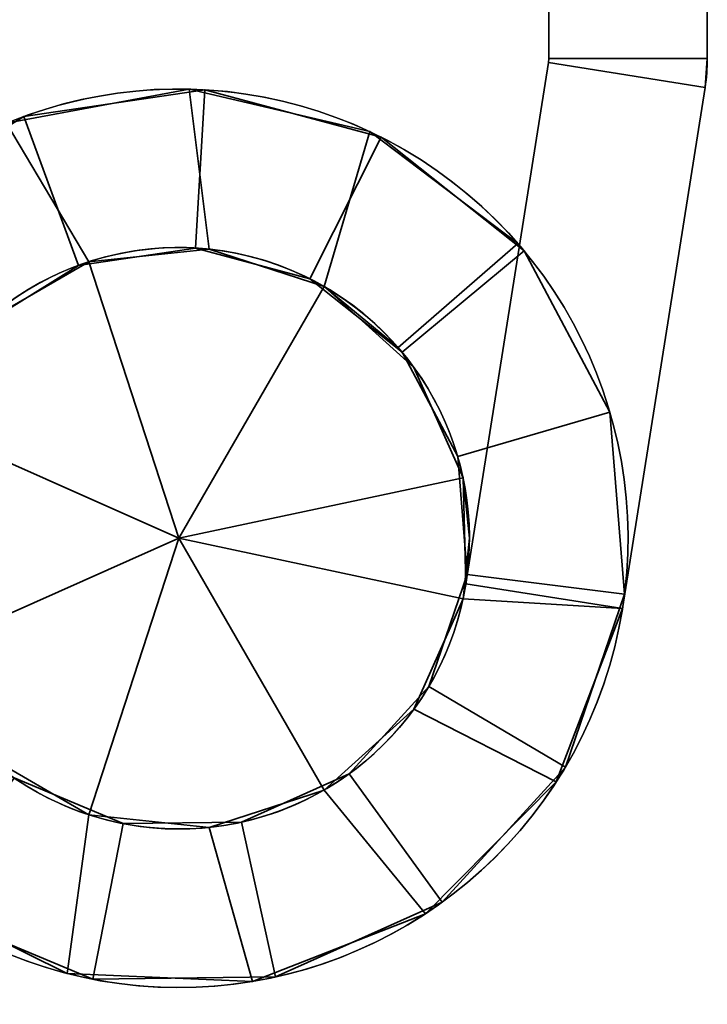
# Model space of a CAD drawing. Header units: millimetres. Extents: x -590 to 3690, y -120 to 127.
# Tile 108 of 256: x 412 to 426, y -69 to -51. Entities that reach past the tile are written whole.
import ezdxf

# ---------------------------------------------------------------- set-up
doc = ezdxf.new("R2010")
doc.units = ezdxf.units.MM
doc.layers.add('151', color=7, linetype='Continuous', true_color=0xffffff)

# ---------------------------------------------------------------- blocks, each defined once
blk = doc.blocks.new('UG_SURFACE_004')
at = {"layer": '151', "color": 252, "linetype": 'Continuous', "lineweight": 35}
for points in [[(425.5, -51.423, 1822), (425.5, -34.43, 1822), (422.5, -34.43, 1822), (422.5, -51.423, 1822)], [(422.5, -51.423, 1738), (422.5, -34.43, 1738), (425.5, -34.43, 1738), (425.5, -51.423, 1738)], [(422.5, -34.43, 1738), (422.5, -51.423, 1738), (422.5, -39.648, 1745.228), (422.5, -38.5, 1745)], [(422.5, -38.5, 1815), (422.5, -39.648, 1814.772), (422.5, -51.423, 1822), (422.5, -34.43, 1822)], [(425.5, -34.43, 1822), (425.5, -51.423, 1822), (425.5, -39.648, 1814.772), (425.5, -38.5, 1815)], [(425.5, -38.5, 1745), (425.5, -39.648, 1745.228), (425.5, -51.423, 1738), (425.5, -34.43, 1738)], [(422.5, -41.5, 1776), (422.5, -41.272, 1774.852), (422.5, -39.648, 1758.772), (422.5, -51.423, 1822)], [(422.5, -51.423, 1822), (422.5, -39.648, 1758.772), (422.5, -40.621, 1758.121)], [(422.5, -51.423, 1738), (422.5, -40.621, 1745.879), (422.5, -39.648, 1745.228)], [(422.5, -39.648, 1814.772), (422.5, -40.621, 1814.121), (422.5, -51.423, 1822)], [(425.5, -51.423, 1822), (425.5, -39.648, 1758.772), (425.5, -41.272, 1774.852), (425.5, -41.5, 1776)], [(425.5, -51.423, 1822), (425.5, -40.621, 1814.121), (425.5, -39.648, 1814.772)], [(425.5, -39.648, 1745.228), (425.5, -40.621, 1745.879), (425.5, -51.423, 1738)], [(425.5, -40.621, 1758.121), (425.5, -39.648, 1758.772), (425.5, -51.423, 1822)], [(422.5, -51.423, 1822), (422.5, -40.621, 1814.121), (422.5, -41.272, 1813.148)], [(422.5, -40.621, 1758.121), (422.5, -41.272, 1757.148), (422.5, -51.423, 1822)], [(422.5, -41.272, 1746.852), (422.5, -40.621, 1745.879), (422.5, -51.423, 1738)], [(425.5, -51.423, 1822), (425.5, -40.621, 1786.121), (425.5, -41.272, 1802.852), (425.5, -41.5, 1804)], [(425.5, -41.272, 1813.148), (425.5, -40.621, 1814.121), (425.5, -51.423, 1822)], [(425.5, -51.423, 1822), (425.5, -41.272, 1757.148), (425.5, -40.621, 1758.121)], [(425.5, -51.423, 1738), (425.5, -40.621, 1745.879), (425.5, -41.272, 1746.852)], [(425.5, -41.272, 1785.148), (425.5, -40.621, 1786.121), (425.5, -51.423, 1822)], [(422.5, -51.423, 1822), (422.5, -41.5, 1804), (422.5, -41.272, 1802.852), (422.5, -41.5, 1784)], [(422.5, -51.423, 1822), (422.5, -41.272, 1813.148), (422.5, -41.5, 1812)], [(422.5, -51.423, 1738), (422.5, -51.423, 1822), (422.5, -41.272, 1757.148), (422.5, -41.5, 1756)], [(422.5, -41.5, 1748), (422.5, -41.272, 1746.852), (422.5, -51.423, 1738)], [(425.5, -41.5, 1812), (425.5, -41.272, 1813.148), (425.5, -51.423, 1822)], [(425.5, -41.5, 1784), (425.5, -41.272, 1785.148), (425.5, -51.423, 1822)], [(425.5, -51.423, 1738), (425.5, -41.272, 1746.852), (425.5, -41.5, 1748)], [(425.5, -41.5, 1756), (425.5, -41.272, 1757.148), (425.5, -51.423, 1822), (425.5, -51.423, 1738)], [(422.5, -51.423, 1822), (422.5, -41.5, 1812), (422.5, -41.5, 1804)], [(422.5, -41.5, 1784), (422.5, -41.5, 1776), (422.5, -51.423, 1822)], [(422.5, -41.5, 1756), (422.5, -41.5, 1748), (422.5, -51.423, 1738)], [(425.5, -41.5, 1804), (425.5, -41.5, 1812), (425.5, -51.423, 1822)], [(425.5, -41.5, 1776), (425.5, -41.5, 1784), (425.5, -51.423, 1822)], [(425.5, -51.423, 1738), (425.5, -41.5, 1748), (425.5, -41.5, 1756)], [(420.932, -61.36, 1738), (420.932, -61.36, 1822), (422.494, -51.501, 1822), (422.494, -51.501, 1738)], [(423.895, -61.83, 1822), (425.457, -51.97, 1822), (422.494, -51.501, 1822), (420.932, -61.36, 1822)], [(420.932, -61.36, 1738), (422.494, -51.501, 1738), (425.457, -51.97, 1738), (423.895, -61.83, 1738)], [(422.494, -51.501, 1738), (422.494, -51.501, 1822), (422.5, -51.423, 1822), (422.5, -51.423, 1738)], [(422.5, -51.423, 1822), (422.494, -51.501, 1822), (425.457, -51.97, 1822), (425.5, -51.423, 1822)], [(425.5, -51.423, 1738), (425.457, -51.97, 1738), (422.494, -51.501, 1738), (422.5, -51.423, 1738)], [(425.5, -51.423, 1738), (425.5, -51.423, 1822), (425.457, -51.97, 1822), (425.457, -51.97, 1738)], [(425.457, -51.97, 1738), (425.457, -51.97, 1822), (423.895, -61.83, 1822), (423.895, -61.83, 1738)], [(412.242, -52.649, 1738), (412.242, -52.649, 1822), (415.694, -52.002, 1822), (415.694, -52.002, 1738)], [(415.694, -52.002, 1822), (412.242, -52.649, 1822), (413.8, -55.269, 1822), (416.075, -55.03, 1822)], [(416.075, -55.03, 1738), (413.8, -55.269, 1738), (412.242, -52.649, 1738), (415.694, -52.002, 1738)], [(415.694, -52.002, 1738), (415.694, -52.002, 1822), (419.113, -52.806, 1822), (419.113, -52.806, 1738)], [(419.113, -52.806, 1822), (415.694, -52.002, 1822), (416.075, -55.03, 1822), (418.25, -55.737, 1822)], [(418.25, -55.737, 1738), (416.075, -55.03, 1738), (415.694, -52.002, 1738), (419.113, -52.806, 1738)], [(411.82, -56.413, 1822), (413.8, -55.269, 1822), (412.242, -52.649, 1822), (409.346, -54.637, 1822)], [(409.346, -54.637, 1738), (412.242, -52.649, 1738), (413.8, -55.269, 1738), (411.82, -56.413, 1738)], [(418.25, -55.737, 1822), (419.651, -56.892, 1822), (421.915, -54.923, 1822), (419.113, -52.806, 1822)], [(419.113, -52.806, 1738), (421.915, -54.923, 1738), (419.651, -56.892, 1738), (418.25, -55.737, 1738)], [(419.113, -52.806, 1738), (419.113, -52.806, 1822), (421.915, -54.923, 1822), (421.915, -54.923, 1738)], [(419.651, -56.892, 1822), (419.651, -56.892, 1738), (421.915, -54.923, 1738), (421.915, -54.923, 1822)], [(418.25, -55.737, 1860), (416.075, -55.03, 1860), (413.8, -55.269, 1860), (415.5, -60.5, 1860)], [(416.075, -55.03, 1738), (416.075, -55.03, 1700), (413.8, -55.269, 1700), (413.8, -55.269, 1738)], [(413.8, -55.269, 1822), (413.8, -55.269, 1860), (416.075, -55.03, 1860), (416.075, -55.03, 1822)], [(413.8, -55.269, 1700), (416.075, -55.03, 1700), (418.25, -55.737, 1700), (415.5, -60.5, 1700)], [(418.25, -55.737, 1738), (418.25, -55.737, 1700), (416.075, -55.03, 1700), (416.075, -55.03, 1738)], [(416.075, -55.03, 1822), (416.075, -55.03, 1860), (418.25, -55.737, 1860), (418.25, -55.737, 1822)], [(413.8, -55.269, 1860), (411.82, -56.413, 1860), (410.475, -58.263, 1860), (415.5, -60.5, 1860)], [(410.475, -58.263, 1700), (411.82, -56.413, 1700), (413.8, -55.269, 1700), (415.5, -60.5, 1700)], [(413.8, -55.269, 1738), (413.8, -55.269, 1700), (411.82, -56.413, 1700), (411.82, -56.413, 1738)], [(411.82, -56.413, 1822), (411.82, -56.413, 1860), (413.8, -55.269, 1860), (413.8, -55.269, 1822)], [(415.5, -60.5, 1860), (420.88, -59.356, 1860), (419.95, -57.267, 1860), (418.25, -55.737, 1860)], [(418.25, -55.737, 1700), (419.95, -57.267, 1700), (420.88, -59.356, 1700), (415.5, -60.5, 1700)], [(418.25, -55.737, 1860), (419.95, -57.267, 1860), (419.651, -56.892, 1822)], [(418.25, -55.737, 1700), (418.25, -55.737, 1738), (419.651, -56.892, 1738)], [(419.651, -56.892, 1738), (419.95, -57.267, 1700), (418.25, -55.737, 1700)], [(419.651, -56.892, 1822), (418.25, -55.737, 1822), (418.25, -55.737, 1860)], [(419.651, -56.892, 1738), (419.651, -56.892, 1822), (419.95, -57.267, 1860), (419.95, -57.267, 1700)], [(419.95, -57.267, 1700), (419.95, -57.267, 1860), (420.88, -59.356, 1860), (420.88, -59.356, 1700)], [(410.475, -58.263, 1860), (410, -60.5, 1860), (410.475, -62.737, 1860), (415.5, -60.5, 1860)], [(410.475, -62.737, 1700), (410, -60.5, 1700), (410.475, -58.263, 1700), (415.5, -60.5, 1700)], [(420.88, -61.644, 1860), (421, -60.5, 1860), (420.88, -59.356, 1860), (415.5, -60.5, 1860)], [(420.88, -59.356, 1700), (421, -60.5, 1700), (420.88, -61.644, 1700), (415.5, -60.5, 1700)], [(420.88, -59.356, 1700), (420.88, -59.356, 1860), (420.932, -61.36, 1822), (420.932, -61.36, 1738)], [(420.932, -61.36, 1822), (420.88, -59.356, 1860), (421, -60.5, 1860)], [(421, -60.5, 1700), (420.88, -59.356, 1700), (420.932, -61.36, 1738)], [(410.475, -62.737, 1860), (411.82, -64.587, 1860), (413.8, -65.731, 1860), (415.5, -60.5, 1860)], [(413.8, -65.731, 1700), (411.82, -64.587, 1700), (410.475, -62.737, 1700), (415.5, -60.5, 1700)], [(413.8, -65.731, 1860), (416.075, -65.97, 1860), (418.25, -65.263, 1860), (415.5, -60.5, 1860)], [(418.25, -65.263, 1700), (416.075, -65.97, 1700), (413.8, -65.731, 1700), (415.5, -60.5, 1700)], [(418.25, -65.263, 1860), (419.95, -63.733, 1860), (420.88, -61.644, 1860), (415.5, -60.5, 1860)], [(415.5, -60.5, 1700), (420.88, -61.644, 1700), (419.95, -63.733, 1700), (418.25, -65.263, 1700)], [(420.88, -61.644, 1700), (421, -60.5, 1700), (420.932, -61.36, 1738)], [(420.932, -61.36, 1822), (421, -60.5, 1860), (420.88, -61.644, 1860)], [(420.932, -61.36, 1738), (420.88, -61.644, 1738), (420.88, -61.644, 1700)], [(420.88, -61.644, 1860), (420.88, -61.644, 1822), (420.932, -61.36, 1822)], [(420.932, -61.36, 1822), (420.88, -61.644, 1822), (423.895, -61.83, 1822)], [(423.895, -61.83, 1738), (420.88, -61.644, 1738), (420.932, -61.36, 1738)], [(419.95, -63.733, 1738), (419.95, -63.733, 1700), (420.88, -61.644, 1700), (420.88, -61.644, 1738)], [(420.88, -61.644, 1822), (420.88, -61.644, 1860), (419.95, -63.733, 1860), (419.95, -63.733, 1822)], [(420.88, -61.644, 1822), (419.95, -63.733, 1822), (422.641, -65.11, 1822), (423.895, -61.83, 1822)], [(423.895, -61.83, 1738), (422.641, -65.11, 1738), (419.95, -63.733, 1738), (420.88, -61.644, 1738)], [(423.895, -61.83, 1738), (423.895, -61.83, 1822), (422.641, -65.11, 1822), (422.641, -65.11, 1738)], [(418.25, -65.263, 1738), (418.25, -65.263, 1700), (419.95, -63.733, 1700), (419.95, -63.733, 1738)], [(419.95, -63.733, 1822), (419.95, -63.733, 1860), (418.25, -65.263, 1860), (418.25, -65.263, 1822)], [(420.168, -67.604, 1822), (422.641, -65.11, 1822), (419.95, -63.733, 1822), (418.25, -65.263, 1822)], [(418.25, -65.263, 1738), (419.95, -63.733, 1738), (422.641, -65.11, 1738), (420.168, -67.604, 1738)], [(410.24, -67.177, 1822), (413.388, -68.734, 1822), (413.8, -65.731, 1822), (411.82, -64.587, 1822)], [(411.82, -64.587, 1738), (413.8, -65.731, 1738), (413.388, -68.734, 1738), (410.24, -67.177, 1738)], [(411.82, -64.587, 1738), (411.82, -64.587, 1700), (413.8, -65.731, 1700), (413.8, -65.731, 1738)], [(413.8, -65.731, 1822), (413.8, -65.731, 1860), (411.82, -64.587, 1860), (411.82, -64.587, 1822)], [(422.641, -65.11, 1738), (422.641, -65.11, 1822), (420.168, -67.604, 1822), (420.168, -67.604, 1738)], [(416.075, -65.97, 1738), (416.075, -65.97, 1700), (418.25, -65.263, 1700), (418.25, -65.263, 1738)], [(418.25, -65.263, 1822), (418.25, -65.263, 1860), (416.075, -65.97, 1860), (416.075, -65.97, 1822)], [(416.897, -68.884, 1822), (420.168, -67.604, 1822), (418.25, -65.263, 1822), (416.075, -65.97, 1822)], [(416.075, -65.97, 1738), (418.25, -65.263, 1738), (420.168, -67.604, 1738), (416.897, -68.884, 1738)], [(416.075, -65.97, 1822), (413.8, -65.731, 1822), (413.388, -68.734, 1822), (416.897, -68.884, 1822)], [(416.897, -68.884, 1738), (413.388, -68.734, 1738), (413.8, -65.731, 1738), (416.075, -65.97, 1738)], [(413.8, -65.731, 1738), (413.8, -65.731, 1700), (416.075, -65.97, 1700), (416.075, -65.97, 1738)], [(416.075, -65.97, 1822), (416.075, -65.97, 1860), (413.8, -65.731, 1860), (413.8, -65.731, 1822)], [(413.388, -68.734, 1738), (413.388, -68.734, 1822), (410.24, -67.177, 1822), (410.24, -67.177, 1738)], [(420.168, -67.604, 1738), (420.168, -67.604, 1822), (416.897, -68.884, 1822), (416.897, -68.884, 1738)], [(416.897, -68.884, 1738), (416.897, -68.884, 1822), (413.388, -68.734, 1822), (413.388, -68.734, 1738)]]:
    blk.add_3dface(points, dxfattribs=at)
blk = doc.blocks.new('UG_SURFACE_005')
at = {"layer": '151', "color": 252, "linetype": 'Continuous', "lineweight": 35}
for points in [[(415.991, -52.014, 1737), (415.991, -52.014, 1700), (412.572, -52.52, 1700), (412.572, -52.52, 1737)], [(412.572, -52.52, 1700), (415.991, -52.014, 1700), (415.818, -55.009, 1700), (413.606, -55.337, 1700)], [(413.606, -55.337, 1737), (415.818, -55.009, 1737), (415.991, -52.014, 1737), (412.572, -52.52, 1737)], [(415.991, -52.014, 1860), (415.991, -52.014, 1823), (412.572, -52.52, 1823), (412.572, -52.52, 1860)], [(413.606, -55.337, 1860), (415.818, -55.009, 1860), (415.991, -52.014, 1860), (412.572, -52.52, 1860)], [(412.572, -52.52, 1823), (415.991, -52.014, 1823), (415.818, -55.009, 1823), (413.606, -55.337, 1823)], [(415.991, -52.014, 1700), (419.329, -52.911, 1700), (417.978, -55.59, 1700), (415.818, -55.009, 1700)], [(415.818, -55.009, 1737), (417.978, -55.59, 1737), (419.329, -52.911, 1737), (415.991, -52.014, 1737)], [(415.818, -55.009, 1860), (417.978, -55.59, 1860), (419.329, -52.911, 1860), (415.991, -52.014, 1860)], [(415.991, -52.014, 1823), (419.329, -52.911, 1823), (417.978, -55.59, 1823), (415.818, -55.009, 1823)], [(419.329, -52.911, 1737), (419.329, -52.911, 1700), (415.991, -52.014, 1700), (415.991, -52.014, 1737)], [(419.329, -52.911, 1860), (419.329, -52.911, 1823), (415.991, -52.014, 1823), (415.991, -52.014, 1860)], [(412.572, -52.52, 1737), (412.572, -52.52, 1700), (409.637, -54.345, 1700), (409.637, -54.345, 1737)], [(413.606, -55.337, 1700), (411.707, -56.518, 1700), (409.637, -54.345, 1700), (412.572, -52.52, 1700)], [(412.572, -52.52, 1737), (409.637, -54.345, 1737), (411.707, -56.518, 1737), (413.606, -55.337, 1737)], [(412.572, -52.52, 1860), (412.572, -52.52, 1823), (409.637, -54.345, 1823), (409.637, -54.345, 1860)], [(412.572, -52.52, 1860), (409.637, -54.345, 1860), (411.707, -56.518, 1860), (413.606, -55.337, 1860)], [(413.606, -55.337, 1823), (411.707, -56.518, 1823), (409.637, -54.345, 1823), (412.572, -52.52, 1823)], [(419.728, -56.982, 1700), (417.978, -55.59, 1700), (419.329, -52.911, 1700), (422.034, -55.063, 1700)], [(422.034, -55.063, 1737), (419.329, -52.911, 1737), (417.978, -55.59, 1737), (419.728, -56.982, 1737)], [(422.034, -55.063, 1860), (419.329, -52.911, 1860), (417.978, -55.59, 1860), (419.728, -56.982, 1860)], [(419.728, -56.982, 1823), (417.978, -55.59, 1823), (419.329, -52.911, 1823), (422.034, -55.063, 1823)], [(422.034, -55.063, 1737), (422.034, -55.063, 1700), (419.329, -52.911, 1700), (419.329, -52.911, 1737)], [(422.034, -55.063, 1860), (422.034, -55.063, 1823), (419.329, -52.911, 1823), (419.329, -52.911, 1860)], [(413.606, -55.337, 1737), (413.606, -55.337, 1700), (415.818, -55.009, 1700), (415.818, -55.009, 1737)], [(413.606, -55.337, 1860), (413.606, -55.337, 1823), (415.818, -55.009, 1823), (415.818, -55.009, 1860)], [(415.818, -55.009, 1737), (415.818, -55.009, 1700), (417.978, -55.59, 1700), (417.978, -55.59, 1737)], [(415.818, -55.009, 1860), (415.818, -55.009, 1823), (417.978, -55.59, 1823), (417.978, -55.59, 1860)], [(422.034, -55.063, 1700), (423.658, -58.114, 1700), (420.779, -58.956, 1700), (419.728, -56.982, 1700)], [(419.728, -56.982, 1737), (420.779, -58.956, 1737), (423.658, -58.114, 1737), (422.034, -55.063, 1737)], [(419.728, -56.982, 1860), (420.779, -58.956, 1860), (423.658, -58.114, 1860), (422.034, -55.063, 1860)], [(422.034, -55.063, 1823), (423.658, -58.114, 1823), (420.779, -58.956, 1823), (419.728, -56.982, 1823)], [(423.658, -58.114, 1737), (423.658, -58.114, 1700), (422.034, -55.063, 1700), (422.034, -55.063, 1737)], [(423.658, -58.114, 1860), (423.658, -58.114, 1823), (422.034, -55.063, 1823), (422.034, -55.063, 1860)], [(411.707, -56.518, 1737), (411.707, -56.518, 1700), (413.606, -55.337, 1700), (413.606, -55.337, 1737)], [(411.707, -56.518, 1860), (411.707, -56.518, 1823), (413.606, -55.337, 1823), (413.606, -55.337, 1860)], [(417.978, -55.59, 1737), (417.978, -55.59, 1700), (419.728, -56.982, 1700), (419.728, -56.982, 1737)], [(417.978, -55.59, 1860), (417.978, -55.59, 1823), (419.728, -56.982, 1823), (419.728, -56.982, 1860)], [(419.728, -56.982, 1737), (419.728, -56.982, 1700), (420.779, -58.956, 1700), (420.779, -58.956, 1737)], [(419.728, -56.982, 1860), (419.728, -56.982, 1823), (420.779, -58.956, 1823), (420.779, -58.956, 1860)], [(420.957, -61.186, 1700), (420.779, -58.956, 1700), (423.658, -58.114, 1700), (423.934, -61.56, 1700)], [(423.934, -61.56, 1737), (423.658, -58.114, 1737), (420.779, -58.956, 1737), (420.957, -61.186, 1737)], [(423.934, -61.56, 1860), (423.658, -58.114, 1860), (420.779, -58.956, 1860), (420.957, -61.186, 1860)], [(420.957, -61.186, 1823), (420.779, -58.956, 1823), (423.658, -58.114, 1823), (423.934, -61.56, 1823)], [(423.934, -61.56, 1737), (423.934, -61.56, 1700), (423.658, -58.114, 1700), (423.658, -58.114, 1737)], [(423.934, -61.56, 1860), (423.934, -61.56, 1823), (423.658, -58.114, 1823), (423.658, -58.114, 1860)], [(420.779, -58.956, 1737), (420.779, -58.956, 1700), (420.957, -61.186, 1700), (420.957, -61.186, 1737)], [(420.779, -58.956, 1860), (420.779, -58.956, 1823), (420.957, -61.186, 1823), (420.957, -61.186, 1860)], [(423.934, -61.56, 1700), (422.815, -64.83, 1700), (420.233, -63.302, 1700), (420.957, -61.186, 1700)], [(420.957, -61.186, 1737), (420.233, -63.302, 1737), (422.815, -64.83, 1737), (423.934, -61.56, 1737)], [(420.957, -61.186, 1737), (420.957, -61.186, 1700), (420.233, -63.302, 1700), (420.233, -63.302, 1737)], [(420.957, -61.186, 1860), (420.233, -63.302, 1860), (422.815, -64.83, 1860), (423.934, -61.56, 1860)], [(423.934, -61.56, 1823), (422.815, -64.83, 1823), (420.233, -63.302, 1823), (420.957, -61.186, 1823)], [(420.957, -61.186, 1860), (420.957, -61.186, 1823), (420.233, -63.302, 1823), (420.233, -63.302, 1860)], [(422.815, -64.83, 1737), (422.815, -64.83, 1700), (423.934, -61.56, 1700), (423.934, -61.56, 1737)], [(422.815, -64.83, 1860), (422.815, -64.83, 1823), (423.934, -61.56, 1823), (423.934, -61.56, 1860)], [(418.726, -64.954, 1700), (420.233, -63.302, 1700), (422.815, -64.83, 1700), (420.486, -67.384, 1700)], [(420.486, -67.384, 1737), (422.815, -64.83, 1737), (420.233, -63.302, 1737), (418.726, -64.954, 1737)], [(420.233, -63.302, 1737), (420.233, -63.302, 1700), (418.726, -64.954, 1700), (418.726, -64.954, 1737)], [(420.486, -67.384, 1860), (422.815, -64.83, 1860), (420.233, -63.302, 1860), (418.726, -64.954, 1860)], [(418.726, -64.954, 1823), (420.233, -63.302, 1823), (422.815, -64.83, 1823), (420.486, -67.384, 1823)], [(420.233, -63.302, 1860), (420.233, -63.302, 1823), (418.726, -64.954, 1823), (418.726, -64.954, 1860)], [(420.486, -67.384, 1700), (417.333, -68.8, 1700), (416.686, -65.871, 1700), (418.726, -64.954, 1700)], [(418.726, -64.954, 1737), (416.686, -65.871, 1737), (417.333, -68.8, 1737), (420.486, -67.384, 1737)], [(418.726, -64.954, 1737), (418.726, -64.954, 1700), (416.686, -65.871, 1700), (416.686, -65.871, 1737)], [(418.726, -64.954, 1860), (416.686, -65.871, 1860), (417.333, -68.8, 1860), (420.486, -67.384, 1860)], [(420.486, -67.384, 1823), (417.333, -68.8, 1823), (416.686, -65.871, 1823), (418.726, -64.954, 1823)], [(418.726, -64.954, 1860), (418.726, -64.954, 1823), (416.686, -65.871, 1823), (416.686, -65.871, 1860)], [(420.486, -67.384, 1737), (420.486, -67.384, 1700), (422.815, -64.83, 1700), (422.815, -64.83, 1737)], [(420.486, -67.384, 1860), (420.486, -67.384, 1823), (422.815, -64.83, 1823), (422.815, -64.83, 1860)], [(412.387, -65.034, 1700), (414.45, -65.899, 1700), (413.877, -68.844, 1700), (410.689, -67.508, 1700)], [(410.689, -67.508, 1737), (413.877, -68.844, 1737), (414.45, -65.899, 1737), (412.387, -65.034, 1737)], [(410.689, -67.508, 1860), (413.877, -68.844, 1860), (414.45, -65.899, 1860), (412.387, -65.034, 1860)], [(412.387, -65.034, 1823), (414.45, -65.899, 1823), (413.877, -68.844, 1823), (410.689, -67.508, 1823)], [(414.45, -65.899, 1737), (414.45, -65.899, 1700), (412.387, -65.034, 1700), (412.387, -65.034, 1737)], [(414.45, -65.899, 1860), (414.45, -65.899, 1823), (412.387, -65.034, 1823), (412.387, -65.034, 1860)], [(417.333, -68.8, 1700), (413.877, -68.844, 1700), (414.45, -65.899, 1700), (416.686, -65.871, 1700)], [(416.686, -65.871, 1737), (414.45, -65.899, 1737), (413.877, -68.844, 1737), (417.333, -68.8, 1737)], [(416.686, -65.871, 1860), (414.45, -65.899, 1860), (413.877, -68.844, 1860), (417.333, -68.8, 1860)], [(417.333, -68.8, 1823), (413.877, -68.844, 1823), (414.45, -65.899, 1823), (416.686, -65.871, 1823)], [(416.686, -65.871, 1737), (416.686, -65.871, 1700), (414.45, -65.899, 1700), (414.45, -65.899, 1737)], [(416.686, -65.871, 1860), (416.686, -65.871, 1823), (414.45, -65.899, 1823), (414.45, -65.899, 1860)], [(417.333, -68.8, 1737), (417.333, -68.8, 1700), (420.486, -67.384, 1700), (420.486, -67.384, 1737)], [(417.333, -68.8, 1860), (417.333, -68.8, 1823), (420.486, -67.384, 1823), (420.486, -67.384, 1860)], [(410.689, -67.508, 1737), (410.689, -67.508, 1700), (413.877, -68.844, 1700), (413.877, -68.844, 1737)], [(410.689, -67.508, 1860), (410.689, -67.508, 1823), (413.877, -68.844, 1823), (413.877, -68.844, 1860)], [(413.877, -68.844, 1737), (413.877, -68.844, 1700), (417.333, -68.8, 1700), (417.333, -68.8, 1737)], [(413.877, -68.844, 1860), (413.877, -68.844, 1823), (417.333, -68.8, 1823), (417.333, -68.8, 1860)]]:
    blk.add_3dface(points, dxfattribs=at)
blk = doc.blocks.new('UG_SURFACE_006')
at = {"layer": '151', "color": 252, "linetype": 'Continuous', "lineweight": 35}
for points in [[(425.5, -51.423, 387), (425.5, -34.43, 387), (422.5, -34.43, 387), (422.5, -51.423, 387)], [(422.5, -51.423, 303), (422.5, -34.43, 303), (425.5, -34.43, 303), (425.5, -51.423, 303)], [(422.5, -34.43, 303), (422.5, -51.423, 303), (422.5, -39.648, 310.228), (422.5, -38.5, 310)], [(422.5, -38.5, 380), (422.5, -39.648, 379.772), (422.5, -51.423, 387), (422.5, -34.43, 387)], [(425.5, -34.43, 387), (425.5, -51.423, 387), (425.5, -39.648, 379.772), (425.5, -38.5, 380)], [(425.5, -38.5, 310), (425.5, -39.648, 310.228), (425.5, -51.423, 303), (425.5, -34.43, 303)], [(422.5, -51.423, 303), (422.5, -40.621, 310.879), (422.5, -39.648, 310.228)], [(422.5, -39.648, 379.772), (422.5, -40.621, 379.121), (422.5, -51.423, 387)], [(425.5, -51.423, 387), (425.5, -39.648, 323.772), (425.5, -41.272, 339.852), (425.5, -41.5, 341)], [(425.5, -51.423, 387), (425.5, -40.621, 379.121), (425.5, -39.648, 379.772)], [(425.5, -51.423, 387), (425.5, -40.621, 323.121), (425.5, -39.648, 323.772)], [(425.5, -39.648, 310.228), (425.5, -40.621, 310.879), (425.5, -51.423, 303)], [(422.5, -51.423, 303), (422.5, -40.621, 366.879), (422.5, -41.272, 350.148), (422.5, -41.5, 349)], [(422.5, -41.272, 311.852), (422.5, -40.621, 310.879), (422.5, -51.423, 303)], [(422.5, -51.423, 387), (422.5, -40.621, 379.121), (422.5, -41.272, 378.148)], [(422.5, -41.272, 367.852), (422.5, -40.621, 366.879), (422.5, -51.423, 303)], [(425.5, -51.423, 387), (425.5, -40.621, 351.121), (425.5, -41.272, 367.852), (425.5, -41.5, 369)], [(425.5, -41.272, 378.148), (425.5, -40.621, 379.121), (425.5, -51.423, 387)], [(425.5, -41.272, 350.148), (425.5, -40.621, 351.121), (425.5, -51.423, 387)], [(425.5, -51.423, 303), (425.5, -40.621, 310.879), (425.5, -41.272, 311.852)], [(425.5, -41.272, 322.148), (425.5, -40.621, 323.121), (425.5, -51.423, 387)], [(422.5, -41.5, 341), (422.5, -41.272, 322.148), (422.5, -41.5, 321), (422.5, -51.423, 303)], [(422.5, -41.5, 313), (422.5, -41.272, 311.852), (422.5, -51.423, 303)], [(422.5, -51.423, 387), (422.5, -41.272, 378.148), (422.5, -41.5, 377)], [(422.5, -41.5, 369), (422.5, -41.272, 367.852), (422.5, -51.423, 303), (422.5, -51.423, 387)], [(425.5, -41.5, 377), (425.5, -41.272, 378.148), (425.5, -51.423, 387)], [(425.5, -41.5, 349), (425.5, -41.272, 350.148), (425.5, -51.423, 387)], [(425.5, -51.423, 303), (425.5, -41.272, 311.852), (425.5, -41.5, 313)], [(425.5, -41.5, 321), (425.5, -41.272, 322.148), (425.5, -51.423, 387), (425.5, -51.423, 303)], [(422.5, -51.423, 303), (422.5, -41.5, 349), (422.5, -41.5, 341)], [(422.5, -51.423, 303), (422.5, -41.5, 321), (422.5, -41.5, 313)], [(422.5, -51.423, 387), (422.5, -41.5, 377), (422.5, -41.5, 369)], [(425.5, -41.5, 369), (425.5, -41.5, 377), (425.5, -51.423, 387)], [(425.5, -51.423, 387), (425.5, -41.5, 341), (425.5, -41.5, 349)], [(425.5, -41.5, 313), (425.5, -41.5, 321), (425.5, -51.423, 303)], [(420.932, -61.36, 303), (420.932, -61.36, 387), (422.494, -51.501, 387), (422.494, -51.501, 303)], [(423.895, -61.83, 387), (425.457, -51.97, 387), (422.494, -51.501, 387), (420.932, -61.36, 387)], [(420.932, -61.36, 303), (422.494, -51.501, 303), (425.457, -51.97, 303), (423.895, -61.83, 303)], [(422.494, -51.501, 303), (422.494, -51.501, 387), (422.5, -51.423, 387), (422.5, -51.423, 303)], [(422.5, -51.423, 387), (422.494, -51.501, 387), (425.457, -51.97, 387), (425.5, -51.423, 387)], [(425.5, -51.423, 303), (425.457, -51.97, 303), (422.494, -51.501, 303), (422.5, -51.423, 303)], [(425.5, -51.423, 303), (425.5, -51.423, 387), (425.457, -51.97, 387), (425.457, -51.97, 303)], [(425.457, -51.97, 303), (425.457, -51.97, 387), (423.895, -61.83, 387), (423.895, -61.83, 303)], [(412.242, -52.649, 303), (412.242, -52.649, 387), (415.694, -52.002, 387), (415.694, -52.002, 303)], [(415.694, -52.002, 387), (412.242, -52.649, 387), (413.8, -55.269, 387), (416.075, -55.03, 387)], [(416.075, -55.03, 303), (413.8, -55.269, 303), (412.242, -52.649, 303), (415.694, -52.002, 303)], [(415.694, -52.002, 303), (415.694, -52.002, 387), (419.113, -52.806, 387), (419.113, -52.806, 303)], [(419.113, -52.806, 387), (415.694, -52.002, 387), (416.075, -55.03, 387), (418.25, -55.737, 387)], [(418.25, -55.737, 303), (416.075, -55.03, 303), (415.694, -52.002, 303), (419.113, -52.806, 303)], [(411.82, -56.413, 387), (413.8, -55.269, 387), (412.242, -52.649, 387), (409.346, -54.637, 387)], [(409.346, -54.637, 303), (412.242, -52.649, 303), (413.8, -55.269, 303), (411.82, -56.413, 303)], [(418.25, -55.737, 387), (419.651, -56.892, 387), (421.915, -54.923, 387), (419.113, -52.806, 387)], [(419.113, -52.806, 303), (421.915, -54.923, 303), (419.651, -56.892, 303), (418.25, -55.737, 303)], [(419.113, -52.806, 303), (419.113, -52.806, 387), (421.915, -54.923, 387), (421.915, -54.923, 303)], [(419.651, -56.892, 387), (419.651, -56.892, 303), (421.915, -54.923, 303), (421.915, -54.923, 387)], [(418.25, -55.737, 425), (416.075, -55.03, 425), (413.8, -55.269, 425), (415.5, -60.5, 425)], [(416.075, -55.03, 303), (416.075, -55.03, 265), (413.8, -55.269, 265), (413.8, -55.269, 303)], [(413.8, -55.269, 387), (413.8, -55.269, 425), (416.075, -55.03, 425), (416.075, -55.03, 387)], [(413.8, -55.269, 265), (416.075, -55.03, 265), (418.25, -55.737, 265), (415.5, -60.5, 265)], [(418.25, -55.737, 303), (418.25, -55.737, 265), (416.075, -55.03, 265), (416.075, -55.03, 303)], [(416.075, -55.03, 387), (416.075, -55.03, 425), (418.25, -55.737, 425), (418.25, -55.737, 387)], [(413.8, -55.269, 425), (411.82, -56.413, 425), (410.475, -58.263, 425), (415.5, -60.5, 425)], [(410.475, -58.263, 265), (411.82, -56.413, 265), (413.8, -55.269, 265), (415.5, -60.5, 265)], [(413.8, -55.269, 303), (413.8, -55.269, 265), (411.82, -56.413, 265), (411.82, -56.413, 303)], [(411.82, -56.413, 387), (411.82, -56.413, 425), (413.8, -55.269, 425), (413.8, -55.269, 387)], [(415.5, -60.5, 425), (420.88, -59.356, 425), (419.95, -57.267, 425), (418.25, -55.737, 425)], [(418.25, -55.737, 265), (419.95, -57.267, 265), (420.88, -59.356, 265), (415.5, -60.5, 265)], [(418.25, -55.737, 425), (419.95, -57.267, 425), (419.651, -56.892, 387)], [(418.25, -55.737, 265), (418.25, -55.737, 303), (419.651, -56.892, 303)], [(419.651, -56.892, 303), (419.95, -57.267, 265), (418.25, -55.737, 265)], [(419.651, -56.892, 387), (418.25, -55.737, 387), (418.25, -55.737, 425)], [(419.95, -57.267, 425), (419.95, -57.267, 265), (419.651, -56.892, 303), (419.651, -56.892, 387)], [(419.95, -57.267, 265), (419.95, -57.267, 425), (420.88, -59.356, 425), (420.88, -59.356, 265)], [(410.475, -58.263, 425), (410, -60.5, 425), (410.475, -62.737, 425), (415.5, -60.5, 425)], [(410.475, -62.737, 265), (410, -60.5, 265), (410.475, -58.263, 265), (415.5, -60.5, 265)], [(420.88, -61.644, 425), (421, -60.5, 425), (420.88, -59.356, 425), (415.5, -60.5, 425)], [(420.88, -59.356, 265), (421, -60.5, 265), (420.88, -61.644, 265), (415.5, -60.5, 265)], [(420.88, -59.356, 265), (420.88, -59.356, 425), (420.932, -61.36, 387), (420.932, -61.36, 303)], [(420.932, -61.36, 387), (420.88, -59.356, 425), (421, -60.5, 425)], [(421, -60.5, 265), (420.88, -59.356, 265), (420.932, -61.36, 303)], [(410.475, -62.737, 425), (411.82, -64.587, 425), (413.8, -65.731, 425), (415.5, -60.5, 425)], [(413.8, -65.731, 265), (411.82, -64.587, 265), (410.475, -62.737, 265), (415.5, -60.5, 265)], [(413.8, -65.731, 425), (416.075, -65.97, 425), (418.25, -65.263, 425), (415.5, -60.5, 425)], [(418.25, -65.263, 265), (416.075, -65.97, 265), (413.8, -65.731, 265), (415.5, -60.5, 265)], [(418.25, -65.263, 425), (419.95, -63.733, 425), (420.88, -61.644, 425), (415.5, -60.5, 425)], [(415.5, -60.5, 265), (420.88, -61.644, 265), (419.95, -63.733, 265), (418.25, -65.263, 265)], [(420.88, -61.644, 265), (421, -60.5, 265), (420.932, -61.36, 303)], [(420.932, -61.36, 387), (421, -60.5, 425), (420.88, -61.644, 425)], [(420.932, -61.36, 303), (420.88, -61.644, 303), (420.88, -61.644, 265)], [(420.88, -61.644, 425), (420.88, -61.644, 387), (420.932, -61.36, 387)], [(420.932, -61.36, 387), (420.88, -61.644, 387), (423.895, -61.83, 387)], [(423.895, -61.83, 303), (420.88, -61.644, 303), (420.932, -61.36, 303)], [(419.95, -63.733, 303), (419.95, -63.733, 265), (420.88, -61.644, 265), (420.88, -61.644, 303)], [(420.88, -61.644, 387), (420.88, -61.644, 425), (419.95, -63.733, 425), (419.95, -63.733, 387)], [(420.88, -61.644, 387), (419.95, -63.733, 387), (422.641, -65.11, 387), (423.895, -61.83, 387)], [(423.895, -61.83, 303), (422.641, -65.11, 303), (419.95, -63.733, 303), (420.88, -61.644, 303)], [(423.895, -61.83, 303), (423.895, -61.83, 387), (422.641, -65.11, 387), (422.641, -65.11, 303)], [(418.25, -65.263, 303), (418.25, -65.263, 265), (419.95, -63.733, 265), (419.95, -63.733, 303)], [(419.95, -63.733, 387), (419.95, -63.733, 425), (418.25, -65.263, 425), (418.25, -65.263, 387)], [(420.168, -67.604, 387), (422.641, -65.11, 387), (419.95, -63.733, 387), (418.25, -65.263, 387)], [(418.25, -65.263, 303), (419.95, -63.733, 303), (422.641, -65.11, 303), (420.168, -67.604, 303)], [(410.24, -67.177, 387), (413.388, -68.734, 387), (413.8, -65.731, 387), (411.82, -64.587, 387)], [(411.82, -64.587, 303), (413.8, -65.731, 303), (413.388, -68.734, 303), (410.24, -67.177, 303)], [(411.82, -64.587, 303), (411.82, -64.587, 265), (413.8, -65.731, 265), (413.8, -65.731, 303)], [(413.8, -65.731, 387), (413.8, -65.731, 425), (411.82, -64.587, 425), (411.82, -64.587, 387)], [(422.641, -65.11, 303), (422.641, -65.11, 387), (420.168, -67.604, 387), (420.168, -67.604, 303)], [(416.075, -65.97, 303), (416.075, -65.97, 265), (418.25, -65.263, 265), (418.25, -65.263, 303)], [(418.25, -65.263, 387), (418.25, -65.263, 425), (416.075, -65.97, 425), (416.075, -65.97, 387)], [(416.897, -68.884, 387), (420.168, -67.604, 387), (418.25, -65.263, 387), (416.075, -65.97, 387)], [(416.075, -65.97, 303), (418.25, -65.263, 303), (420.168, -67.604, 303), (416.897, -68.884, 303)], [(416.075, -65.97, 387), (413.8, -65.731, 387), (413.388, -68.734, 387), (416.897, -68.884, 387)], [(416.897, -68.884, 303), (413.388, -68.734, 303), (413.8, -65.731, 303), (416.075, -65.97, 303)], [(413.8, -65.731, 303), (413.8, -65.731, 265), (416.075, -65.97, 265), (416.075, -65.97, 303)], [(416.075, -65.97, 387), (416.075, -65.97, 425), (413.8, -65.731, 425), (413.8, -65.731, 387)], [(413.388, -68.734, 303), (413.388, -68.734, 387), (410.24, -67.177, 387), (410.24, -67.177, 303)], [(420.168, -67.604, 303), (420.168, -67.604, 387), (416.897, -68.884, 387), (416.897, -68.884, 303)], [(416.897, -68.884, 303), (416.897, -68.884, 387), (413.388, -68.734, 387), (413.388, -68.734, 303)]]:
    blk.add_3dface(points, dxfattribs=at)
blk = doc.blocks.new('UG_SURFACE_007')
at = {"layer": '151', "color": 252, "linetype": 'Continuous', "lineweight": 35}
for points in [[(415.991, -52.014, 302), (415.991, -52.014, 265), (412.572, -52.52, 265), (412.572, -52.52, 302)], [(412.572, -52.52, 265), (415.991, -52.014, 265), (415.818, -55.009, 265), (413.606, -55.337, 265)], [(413.606, -55.337, 302), (415.818, -55.009, 302), (415.991, -52.014, 302), (412.572, -52.52, 302)], [(415.991, -52.014, 425), (415.991, -52.014, 388), (412.572, -52.52, 388), (412.572, -52.52, 425)], [(413.606, -55.337, 425), (415.818, -55.009, 425), (415.991, -52.014, 425), (412.572, -52.52, 425)], [(412.572, -52.52, 388), (415.991, -52.014, 388), (415.818, -55.009, 388), (413.606, -55.337, 388)], [(415.991, -52.014, 265), (419.329, -52.911, 265), (417.978, -55.59, 265), (415.818, -55.009, 265)], [(415.818, -55.009, 302), (417.978, -55.59, 302), (419.329, -52.911, 302), (415.991, -52.014, 302)], [(415.818, -55.009, 425), (417.978, -55.59, 425), (419.329, -52.911, 425), (415.991, -52.014, 425)], [(415.991, -52.014, 388), (419.329, -52.911, 388), (417.978, -55.59, 388), (415.818, -55.009, 388)], [(419.329, -52.911, 302), (419.329, -52.911, 265), (415.991, -52.014, 265), (415.991, -52.014, 302)], [(419.329, -52.911, 425), (419.329, -52.911, 388), (415.991, -52.014, 388), (415.991, -52.014, 425)], [(412.572, -52.52, 302), (412.572, -52.52, 265), (409.637, -54.345, 265), (409.637, -54.345, 302)], [(413.606, -55.337, 265), (411.707, -56.518, 265), (409.637, -54.345, 265), (412.572, -52.52, 265)], [(412.572, -52.52, 302), (409.637, -54.345, 302), (411.707, -56.518, 302), (413.606, -55.337, 302)], [(412.572, -52.52, 425), (412.572, -52.52, 388), (409.637, -54.345, 388), (409.637, -54.345, 425)], [(412.572, -52.52, 425), (409.637, -54.345, 425), (411.707, -56.518, 425), (413.606, -55.337, 425)], [(413.606, -55.337, 388), (411.707, -56.518, 388), (409.637, -54.345, 388), (412.572, -52.52, 388)], [(419.728, -56.982, 265), (417.978, -55.59, 265), (419.329, -52.911, 265), (422.034, -55.063, 265)], [(422.034, -55.063, 302), (419.329, -52.911, 302), (417.978, -55.59, 302), (419.728, -56.982, 302)], [(422.034, -55.063, 425), (419.329, -52.911, 425), (417.978, -55.59, 425), (419.728, -56.982, 425)], [(419.728, -56.982, 388), (417.978, -55.59, 388), (419.329, -52.911, 388), (422.034, -55.063, 388)], [(422.034, -55.063, 302), (422.034, -55.063, 265), (419.329, -52.911, 265), (419.329, -52.911, 302)], [(422.034, -55.063, 425), (422.034, -55.063, 388), (419.329, -52.911, 388), (419.329, -52.911, 425)], [(413.606, -55.337, 302), (413.606, -55.337, 265), (415.818, -55.009, 265), (415.818, -55.009, 302)], [(413.606, -55.337, 425), (413.606, -55.337, 388), (415.818, -55.009, 388), (415.818, -55.009, 425)], [(415.818, -55.009, 302), (415.818, -55.009, 265), (417.978, -55.59, 265), (417.978, -55.59, 302)], [(415.818, -55.009, 425), (415.818, -55.009, 388), (417.978, -55.59, 388), (417.978, -55.59, 425)], [(422.034, -55.063, 265), (423.658, -58.114, 265), (420.779, -58.956, 265), (419.728, -56.982, 265)], [(419.728, -56.982, 302), (420.779, -58.956, 302), (423.658, -58.114, 302), (422.034, -55.063, 302)], [(419.728, -56.982, 425), (420.779, -58.956, 425), (423.658, -58.114, 425), (422.034, -55.063, 425)], [(422.034, -55.063, 388), (423.658, -58.114, 388), (420.779, -58.956, 388), (419.728, -56.982, 388)], [(423.658, -58.114, 302), (423.658, -58.114, 265), (422.034, -55.063, 265), (422.034, -55.063, 302)], [(423.658, -58.114, 425), (423.658, -58.114, 388), (422.034, -55.063, 388), (422.034, -55.063, 425)], [(411.707, -56.518, 302), (411.707, -56.518, 265), (413.606, -55.337, 265), (413.606, -55.337, 302)], [(411.707, -56.518, 425), (411.707, -56.518, 388), (413.606, -55.337, 388), (413.606, -55.337, 425)], [(417.978, -55.59, 302), (417.978, -55.59, 265), (419.728, -56.982, 265), (419.728, -56.982, 302)], [(417.978, -55.59, 425), (417.978, -55.59, 388), (419.728, -56.982, 388), (419.728, -56.982, 425)], [(419.728, -56.982, 302), (419.728, -56.982, 265), (420.779, -58.956, 265), (420.779, -58.956, 302)], [(419.728, -56.982, 425), (419.728, -56.982, 388), (420.779, -58.956, 388), (420.779, -58.956, 425)], [(420.957, -61.186, 265), (420.779, -58.956, 265), (423.658, -58.114, 265), (423.934, -61.56, 265)], [(423.934, -61.56, 302), (423.658, -58.114, 302), (420.779, -58.956, 302), (420.957, -61.186, 302)], [(423.934, -61.56, 425), (423.658, -58.114, 425), (420.779, -58.956, 425), (420.957, -61.186, 425)], [(420.957, -61.186, 388), (420.779, -58.956, 388), (423.658, -58.114, 388), (423.934, -61.56, 388)], [(423.934, -61.56, 302), (423.934, -61.56, 265), (423.658, -58.114, 265), (423.658, -58.114, 302)], [(423.934, -61.56, 425), (423.934, -61.56, 388), (423.658, -58.114, 388), (423.658, -58.114, 425)], [(420.779, -58.956, 302), (420.779, -58.956, 265), (420.957, -61.186, 265), (420.957, -61.186, 302)], [(420.779, -58.956, 425), (420.779, -58.956, 388), (420.957, -61.186, 388), (420.957, -61.186, 425)], [(423.934, -61.56, 265), (422.815, -64.83, 265), (420.233, -63.302, 265), (420.957, -61.186, 265)], [(420.957, -61.186, 302), (420.233, -63.302, 302), (422.815, -64.83, 302), (423.934, -61.56, 302)], [(420.957, -61.186, 302), (420.957, -61.186, 265), (420.233, -63.302, 265), (420.233, -63.302, 302)], [(420.957, -61.186, 425), (420.233, -63.302, 425), (422.815, -64.83, 425), (423.934, -61.56, 425)], [(423.934, -61.56, 388), (422.815, -64.83, 388), (420.233, -63.302, 388), (420.957, -61.186, 388)], [(420.957, -61.186, 425), (420.957, -61.186, 388), (420.233, -63.302, 388), (420.233, -63.302, 425)], [(422.815, -64.83, 302), (422.815, -64.83, 265), (423.934, -61.56, 265), (423.934, -61.56, 302)], [(422.815, -64.83, 425), (422.815, -64.83, 388), (423.934, -61.56, 388), (423.934, -61.56, 425)], [(418.726, -64.954, 265), (420.233, -63.302, 265), (422.815, -64.83, 265), (420.486, -67.384, 265)], [(420.486, -67.384, 302), (422.815, -64.83, 302), (420.233, -63.302, 302), (418.726, -64.954, 302)], [(420.233, -63.302, 302), (420.233, -63.302, 265), (418.726, -64.954, 265), (418.726, -64.954, 302)], [(420.486, -67.384, 425), (422.815, -64.83, 425), (420.233, -63.302, 425), (418.726, -64.954, 425)], [(418.726, -64.954, 388), (420.233, -63.302, 388), (422.815, -64.83, 388), (420.486, -67.384, 388)], [(420.233, -63.302, 425), (420.233, -63.302, 388), (418.726, -64.954, 388), (418.726, -64.954, 425)], [(420.486, -67.384, 265), (417.333, -68.8, 265), (416.686, -65.871, 265), (418.726, -64.954, 265)], [(418.726, -64.954, 302), (416.686, -65.871, 302), (417.333, -68.8, 302), (420.486, -67.384, 302)], [(418.726, -64.954, 302), (418.726, -64.954, 265), (416.686, -65.871, 265), (416.686, -65.871, 302)], [(418.726, -64.954, 425), (416.686, -65.871, 425), (417.333, -68.8, 425), (420.486, -67.384, 425)], [(420.486, -67.384, 388), (417.333, -68.8, 388), (416.686, -65.871, 388), (418.726, -64.954, 388)], [(418.726, -64.954, 425), (418.726, -64.954, 388), (416.686, -65.871, 388), (416.686, -65.871, 425)], [(420.486, -67.384, 302), (420.486, -67.384, 265), (422.815, -64.83, 265), (422.815, -64.83, 302)], [(420.486, -67.384, 425), (420.486, -67.384, 388), (422.815, -64.83, 388), (422.815, -64.83, 425)], [(412.387, -65.034, 265), (414.45, -65.899, 265), (413.877, -68.844, 265), (410.689, -67.508, 265)], [(410.689, -67.508, 302), (413.877, -68.844, 302), (414.45, -65.899, 302), (412.387, -65.034, 302)], [(410.689, -67.508, 425), (413.877, -68.844, 425), (414.45, -65.899, 425), (412.387, -65.034, 425)], [(412.387, -65.034, 388), (414.45, -65.899, 388), (413.877, -68.844, 388), (410.689, -67.508, 388)], [(414.45, -65.899, 302), (414.45, -65.899, 265), (412.387, -65.034, 265), (412.387, -65.034, 302)], [(414.45, -65.899, 425), (414.45, -65.899, 388), (412.387, -65.034, 388), (412.387, -65.034, 425)], [(417.333, -68.8, 265), (413.877, -68.844, 265), (414.45, -65.899, 265), (416.686, -65.871, 265)], [(416.686, -65.871, 302), (414.45, -65.899, 302), (413.877, -68.844, 302), (417.333, -68.8, 302)], [(416.686, -65.871, 425), (414.45, -65.899, 425), (413.877, -68.844, 425), (417.333, -68.8, 425)], [(417.333, -68.8, 388), (413.877, -68.844, 388), (414.45, -65.899, 388), (416.686, -65.871, 388)], [(416.686, -65.871, 302), (416.686, -65.871, 265), (414.45, -65.899, 265), (414.45, -65.899, 302)], [(416.686, -65.871, 425), (416.686, -65.871, 388), (414.45, -65.899, 388), (414.45, -65.899, 425)], [(417.333, -68.8, 302), (417.333, -68.8, 265), (420.486, -67.384, 265), (420.486, -67.384, 302)], [(417.333, -68.8, 425), (417.333, -68.8, 388), (420.486, -67.384, 388), (420.486, -67.384, 425)], [(410.689, -67.508, 302), (410.689, -67.508, 265), (413.877, -68.844, 265), (413.877, -68.844, 302)], [(410.689, -67.508, 425), (410.689, -67.508, 388), (413.877, -68.844, 388), (413.877, -68.844, 425)], [(413.877, -68.844, 302), (413.877, -68.844, 265), (417.333, -68.8, 265), (417.333, -68.8, 302)], [(413.877, -68.844, 425), (413.877, -68.844, 388), (417.333, -68.8, 388), (417.333, -68.8, 425)]]:
    blk.add_3dface(points, dxfattribs=at)

msp = doc.modelspace()

# ---------------------------------------------------------------- linework, layer by layer
at = {"layer": '151', "color": 252, "linetype": 'Continuous', "lineweight": -3, "true_color": 0x939598}
for p, q in [((422.5, -34.43, 1822), (422.5, -51.423, 1822)), ((422.5, -34.43, 1738), (422.5, -51.423, 1738)), ((422.5, -34.43, 303), (422.5, -51.423, 303)), ((422.5, -34.43, 387), (422.5, -51.423, 387)), ((425.5, -34.43, 1738), (425.5, -51.423, 1738)), ((425.5, -34.43, 1822), (425.5, -51.423, 1822)), ((425.5, -34.43, 387), (425.5, -51.423, 387)), ((425.5, -34.43, 303), (425.5, -51.423, 303)), ((422.494, -51.501, 1822), (420.932, -61.36, 1822)), ((422.494, -51.501, 1738), (420.932, -61.36, 1738)), ((422.494, -51.501, 303), (420.932, -61.36, 303)), ((422.494, -51.501, 387), (420.932, -61.36, 387)), ((422.494, -51.501, 1822), (422.494, -51.501, 1738)), ((422.494, -51.501, 387), (422.494, -51.501, 303)), ((422.5, -51.423, 1822), (422.5, -51.423, 1738)), ((422.5, -51.423, 387), (422.5, -51.423, 303)), ((425.5, -51.423, 1822), (425.5, -51.423, 1738)), ((425.5, -51.423, 387), (425.5, -51.423, 303)), ((425.457, -51.97, 1738), (423.895, -61.83, 1738)), ((425.457, -51.97, 1822), (423.895, -61.83, 1822)), ((425.457, -51.97, 387), (423.895, -61.83, 387)), ((425.457, -51.97, 303), (423.895, -61.83, 303)), ((425.457, -51.97, 1822), (425.457, -51.97, 1738)), ((425.457, -51.97, 387), (425.457, -51.97, 303)), ((419.651, -56.892, 1738), (421.915, -54.923, 1738)), ((419.651, -56.892, 1822), (421.915, -54.923, 1822)), ((419.651, -56.892, 303), (421.915, -54.923, 303)), ((419.651, -56.892, 387), (421.915, -54.923, 387)), ((421.915, -54.923, 1822), (421.915, -54.923, 1738)), ((421.915, -54.923, 387), (421.915, -54.923, 303)), ((419.651, -56.892, 1822), (419.651, -56.892, 1738)), ((419.651, -56.892, 387), (419.651, -56.892, 303)), ((420.932, -61.36, 1822), (420.932, -61.36, 1738)), ((420.932, -61.36, 387), (420.932, -61.36, 303)), ((423.895, -61.83, 1822), (423.895, -61.83, 1738)), ((423.895, -61.83, 387), (423.895, -61.83, 303))]:
    msp.add_line(p, q, dxfattribs=at)
at = {"layer": '151', "color": 252, "linetype": 'Continuous', "lineweight": -3, "true_color": 0x939598, "extrusion": (0, 0, -1)}
for centre in [(-415.5, -60.5, -1700), (-415.5, -60.5, -1860), (-415.5, -60.5, -425), (-415.5, -60.5, -265)]:
    msp.add_circle(centre, 5.5, dxfattribs=at)
for centre, radius, start, end in [((-415.5, -60.5, -1738), 8.5, 189, 139), ((-415.5, -60.5, -1822), 8.5, 189, 139), ((-415.5, -60.5, -303), 8.5, 189, 139), ((-415.5, -60.5, -387), 8.5, 189, 139), ((-415.5, -60.5, -1823), 8.5, 46.3918, 351.3918), ((-415.5, -60.5, -1737), 8.5, 46.3918, 351.3918), ((-415.5, -60.5, -302), 8.5, 46.3918, 351.3918), ((-415.5, -60.5, -388), 8.5, 46.3918, 351.3918), ((-422, -51.423, -1822), 0.5, 180, 189), ((-422, -51.423, -1738), 0.5, 180, 189), ((-422, -51.423, -303), 0.5, 180, 189), ((-422, -51.423, -387), 0.5, 180, 189), ((-422, -51.423, -1822), 3.5, 180, 189), ((-422, -51.423, -1738), 3.5, 180, 189), ((-422, -51.423, -387), 3.5, 180, 189), ((-422, -51.423, -303), 3.5, 180, 189), ((-415.5, -60.5, -1738), 5.5, 189, 139), ((-415.5, -60.5, -1822), 5.5, 189, 139), ((-415.5, -60.5, -387), 5.5, 189, 139), ((-415.5, -60.5, -303), 5.5, 189, 139), ((-415.5, -60.5, -1737), 5.5, 46.3918, 351.3918), ((-415.5, -60.5, -1823), 5.5, 46.3918, 351.3918), ((-415.5, -60.5, -302), 5.5, 46.3918, 351.3918), ((-415.5, -60.5, -388), 5.5, 46.3918, 351.3918)]:
    msp.add_arc(centre, radius, start, end, dxfattribs=at)
at = {"layer": '151', "color": 252, "linetype": 'Continuous', "lineweight": -3, "true_color": 0x939598}
for centre, radius in [((415.5, -60.5, 1700), 8.5), ((415.5, -60.5, 1860), 8.5), ((415.5, -60.5, 265), 8.5), ((415.5, -60.5, 425), 8.5), ((415.5, -60.5, 1700), 5.5), ((415.5, -60.5, 1860), 5.5), ((415.5, -60.5, 265), 5.5), ((415.5, -60.5, 425), 5.5), ((415.5, -60.5, 425), 5.5)]:
    msp.add_arc(centre, radius, 188.6082, 133.6082, dxfattribs=at)

# ---------------------------------------------------------------- block references
for name in ['UG_SURFACE_005', 'UG_SURFACE_007', 'UG_SURFACE_004', 'UG_SURFACE_006']:
    msp.add_blockref(name, (0, 0), dxfattribs=at)

doc.saveas('drawing.dxf')
